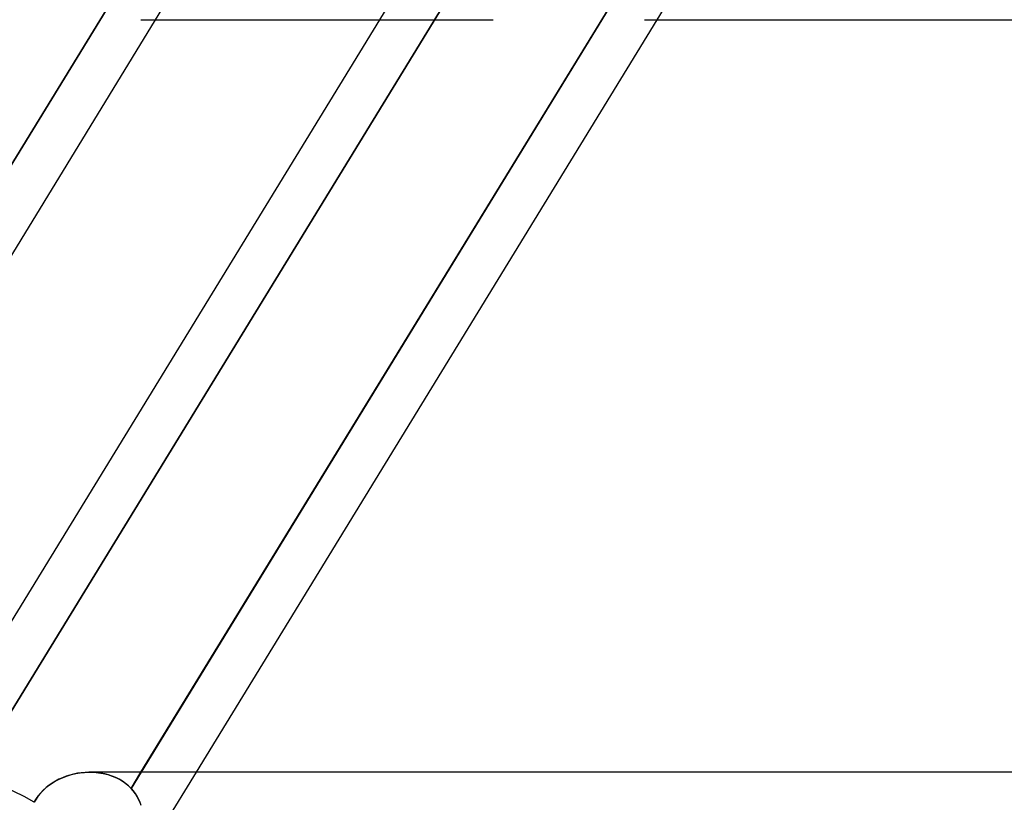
# Model space of a CAD drawing. Header units: millimetres. Extents: x -215 to 215, y -81 to 97.
# Tile 12 of 85: x -116 to -107, y 26 to 33. Entities that reach past the tile are written whole.
import ezdxf

# ---------------------------------------------------------------- set-up
doc = ezdxf.new("R2010")
doc.units = ezdxf.units.MM
doc.layers.add('MAIN-1', color=7, linetype='Continuous')
doc.layers.add('MAIN-2', color=7, linetype='Continuous')

msp = doc.modelspace()

# ---------------------------------------------------------------- linework, layer by layer
at = {"layer": 'MAIN-1'}
for p, q in [((-106.3828, 43.4538), (-117.1662, 25.8538)), ((-119.7675, 26.0187), (-115.1911, 33.4881)), ((-114.915, 26.0187), (-110.323, 33.5134)), ((-114.7776, 33.2938), (-119.2349, 26.0187)), ((-114.9161, 33.2938), (-112.6077, 33.2938)), ((-109.925, 33.2938), (-114.3824, 26.0187)), ((-110.045, 33.2938), (110.045, 33.2938)), ((-115.5861, 25.9953), (-115.5445, 26.005)), ((-115.5445, 26.005), (-115.5026, 26.0121)), ((-115.5026, 26.0121), (-115.4604, 26.0166)), ((-115.4604, 26.0166), (-115.4183, 26.0186)), ((115.4064, 26.0187), (-115.4064, 26.0187)), ((-115.814, 25.8852), (-115.7799, 25.9097)), ((-115.7799, 25.9097), (-115.7439, 25.9318)), ((-115.7439, 25.9318), (-115.7062, 25.9514)), ((-115.7062, 25.9514), (-115.6672, 25.9686)), ((-115.6672, 25.9686), (-115.6271, 25.9832)), ((-115.6271, 25.9832), (-115.5861, 25.9953)), ((-115.9026, 25.7969), (-115.8756, 25.8287)), ((-115.8756, 25.8287), (-115.846, 25.8582)), ((-115.846, 25.8582), (-115.814, 25.8852)), ((-115.947, 25.7276), (-115.9264, 25.7631)), ((-115.9264, 25.7631), (-115.9026, 25.7969))]:
    msp.add_line(p, q, dxfattribs=at)
msp.add_ellipse((-116.1909, 25.2562), major_axis=(0.9753, -0.5975), ratio=0.463048, start_param=1.604241, end_param=3.141646, dxfattribs=at)
at = {"layer": 'MAIN-2'}
for p, q in [((-113.8432, 34.8187), (-114.7776, 33.2938)), ((-108.9907, 34.8187), (-109.925, 33.2938)), ((-115.1911, 33.4881), (-119.8769, 25.8402)), ((-111.9561, 33.4881), (-116.6419, 25.8402)), ((-116.6419, 25.8402), (-111.9561, 33.4881)), ((-110.323, 33.5134), (-115.0108, 25.8624)), ((-112.6077, 33.2938), (-111.5092, 33.2938)), ((-115.53, 26.0077), (-115.5669, 26.0001)), ((-115.4929, 26.0133), (-115.53, 26.0077)), ((-115.4556, 26.017), (-115.4929, 26.0133)), ((-115.4183, 26.0186), (-115.4556, 26.017)), ((-115.3792, 26.0182), (-115.4183, 26.0186)), ((-115.4183, 26.0186), (-115.3715, 26.0179)), ((-115.3404, 26.0155), (-115.3792, 26.0182)), ((-115.3715, 26.0179), (-115.3253, 26.0138)), ((-115.3022, 26.0105), (-115.3404, 26.0155)), ((-115.3253, 26.0138), (-115.2798, 26.0065)), ((-115.2647, 26.0033), (-115.3022, 26.0105)), ((-115.2798, 26.0065), (-115.2354, 25.9958)), ((-115.2281, 25.9937), (-115.2647, 26.0033)), ((-114.3824, 26.0187), (-115.0581, 24.9159)), ((-115.0108, 25.8624), (-114.915, 26.0187)), ((-115.7738, 25.9137), (-115.8045, 25.8924)), ((-115.7418, 25.933), (-115.7738, 25.9137)), ((-115.7085, 25.9503), (-115.7418, 25.933)), ((-115.6742, 25.9657), (-115.7085, 25.9503)), ((-115.6391, 25.9791), (-115.6742, 25.9657)), ((-115.6033, 25.9906), (-115.6391, 25.9791)), ((-115.5669, 26.0001), (-115.6033, 25.9906)), ((-115.2354, 25.9958), (-115.1924, 25.9818)), ((-115.1925, 25.9818), (-115.2281, 25.9937)), ((-115.1581, 25.9676), (-115.1925, 25.9818)), ((-115.1924, 25.9818), (-115.1512, 25.9644)), ((-115.125, 25.951), (-115.1581, 25.9676)), ((-115.1512, 25.9644), (-115.1123, 25.9437)), ((-115.0935, 25.932), (-115.125, 25.951)), ((-115.1123, 25.9437), (-115.0758, 25.9198)), ((-115.0639, 25.9109), (-115.0935, 25.932)), ((-115.0758, 25.9198), (-115.0419, 25.8927)), ((-115.0363, 25.8877), (-115.0639, 25.9109)), ((-115.8858, 25.8174), (-115.9085, 25.789)), ((-115.8608, 25.8441), (-115.8858, 25.8174)), ((-115.8336, 25.8692), (-115.8608, 25.8441)), ((-115.8045, 25.8924), (-115.8336, 25.8692)), ((-115.0419, 25.8927), (-115.0108, 25.8624)), ((-115.0108, 25.8624), (-115.0363, 25.8877)), ((-114.9891, 25.8371), (-115.0108, 25.8624)), ((-115.0108, 25.8624), (-114.9902, 25.8384)), ((-114.9902, 25.8384), (-114.9714, 25.8131)), ((-114.9694, 25.8102), (-114.9891, 25.8371)), ((-114.9714, 25.8131), (-114.9546, 25.7865)), ((-115.9289, 25.7591), (-115.947, 25.7276)), ((-115.9085, 25.789), (-115.9289, 25.7591)), ((-114.9518, 25.7816), (-114.9694, 25.8102)), ((-114.9546, 25.7865), (-114.9396, 25.7587)), ((-114.9364, 25.7519), (-114.9518, 25.7816)), ((-114.9396, 25.7587), (-114.9266, 25.7296)), ((-114.9231, 25.7209), (-114.9364, 25.7519)), ((-114.9266, 25.7296), (-114.9155, 25.6995))]:
    msp.add_line(p, q, dxfattribs=at)
msp.add_ellipse((-116.1909, 25.2562), major_axis=(0.9753, -0.5975), ratio=0.463048, start_param=1.604241, end_param=3.141646, dxfattribs=at)

doc.saveas('drawing.dxf')
